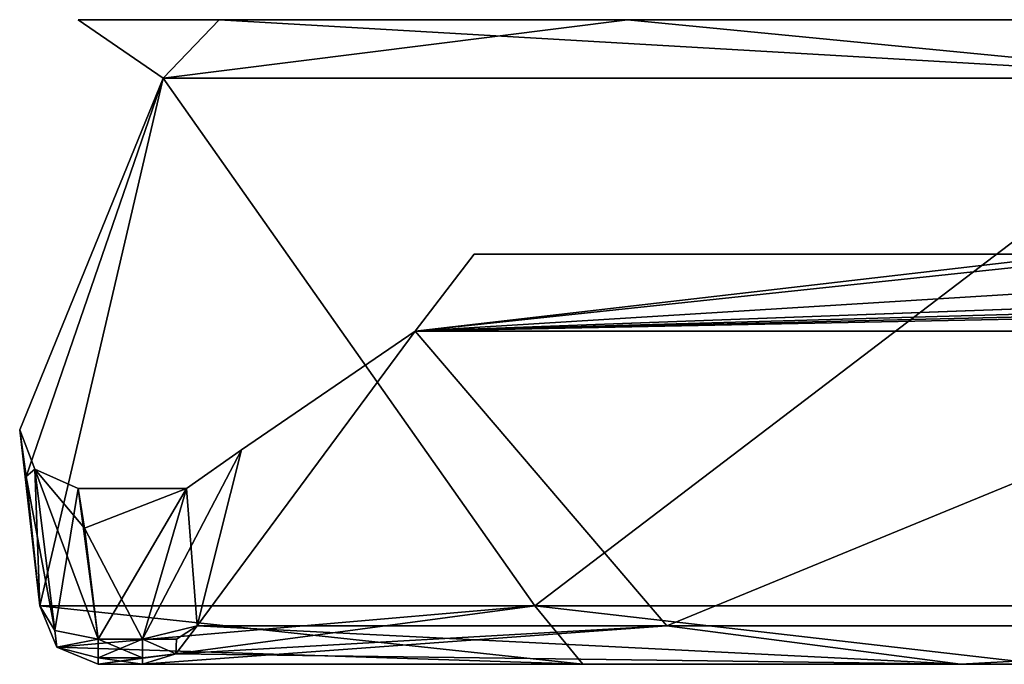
# Model space of a CAD drawing. Header units: millimetres. Extents: x -94 to 254, y 0 to 980.
# Tile 58 of 256: x -25.38 to -16.98, y 862.5 to 868. Entities that reach past the tile are written whole.
import ezdxf

# ---------------------------------------------------------------- set-up
doc = ezdxf.new("R2010")
doc.units = ezdxf.units.MM
doc.header["$LTSCALE"] = 65.185185
for name, color, linetype in [('5378', 7, 'CONTINUOUS'), ('5379', 7, 'CONTINUOUS'), ('5382', 7, 'CONTINUOUS'), ('5385', 7, 'CONTINUOUS'), ('5392', 7, 'CONTINUOUS'), ('5401', 7, 'CONTINUOUS'), ('5409', 7, 'CONTINUOUS'), ('5646', 7, 'CONTINUOUS'), ('5747', 7, 'CONTINUOUS'), ('5748', 7, 'CONTINUOUS'), ('5749', 7, 'CONTINUOUS'), ('5750', 7, 'CONTINUOUS'), ('5751', 7, 'CONTINUOUS'), ('5752', 7, 'CONTINUOUS'), ('5753', 7, 'CONTINUOUS'), ('5754', 7, 'CONTINUOUS'), ('5755', 7, 'CONTINUOUS'), ('5756', 7, 'CONTINUOUS'), ('5763', 7, 'CONTINUOUS')]:
    doc.layers.add(name, color=color, linetype=linetype)

msp = doc.modelspace()

# ---------------------------------------------------------------- linework, layer by layer
at = {"layer": '5378', "color": 7, "linetype": 'CONTINUOUS', "true_color": 0xe0f2ff}
for points in [[(-20.5778, 862.5, 13.8671), (-24.7111, 862.5, 2.8723), (-24.3324, 862.5, 2.8723), (-20.5778, 862.5, 13.8671)], [(-24.7111, 862.5, -2.8723), (-20.5778, 862.5, -13.8671), (-24.3324, 862.5, -2.8723), (-24.7111, 862.5, -2.8723)], [(-17.3551, 862.5, 17.141), (-20.5778, 862.5, 13.8671), (-24.3324, 862.5, 2.8723), (-17.3551, 862.5, 17.141)], [(-24.3324, 862.5, -2.8723), (-20.5778, 862.5, -13.8671), (-17.355, 862.5, -17.141), (-24.3324, 862.5, -2.8723)], [(-16.657, 862.5, 18.3114), (-20.5778, 862.5, 13.8671), (-17.3551, 862.5, 17.141), (-16.657, 862.5, 18.3114)], [(-20.5778, 862.5, -13.8671), (-16.657, 862.5, -18.3114), (-17.355, 862.5, -17.141), (-20.5778, 862.5, -13.8671)], [(-10.7564, 862.5, 21.7784), (-16.657, 862.5, 18.3114), (-17.3551, 862.5, 17.141), (-10.7564, 862.5, 21.7784)], [(-16.657, 862.5, -18.3114), (-11.7838, 862.5, -21.6842), (-17.355, 862.5, -17.141), (-16.657, 862.5, -18.3114)], [(-17.355, 862.5, -17.141), (-11.7838, 862.5, -21.6842), (-10.7564, 862.5, -21.7784), (-17.355, 862.5, -17.141)]]:
    msp.add_3dface(points, dxfattribs=at)
at = {"layer": '5379', "color": 7, "linetype": 'CONTINUOUS', "true_color": 0xe0f2ff}
for points in [[(-24.88, 868, 0), (-23.6796, 868, 7.5749), (-23.6796, 868, -7.5749), (-24.88, 868, 0)], [(-23.6796, 868, 7.5749), (-20.196, 868, 14.4076), (-23.6796, 868, -7.5749), (-23.6796, 868, 7.5749)], [(-23.6796, 868, -7.5749), (-20.196, 868, 14.4076), (-20.196, 868, -14.4076), (-23.6796, 868, -7.5749)], [(-20.196, 868, 14.4076), (-14.7705, 868, 19.8284), (-20.196, 868, -14.4076), (-20.196, 868, 14.4076)], [(-20.196, 868, -14.4076), (-14.7705, 868, 19.8284), (-14.7705, 868, -19.8284), (-20.196, 868, -14.4076)]]:
    msp.add_3dface(points, dxfattribs=at)
at = {"layer": '5382', "color": 7, "linetype": 'CONTINUOUS', "true_color": 0xe0f2ff}
for points in [[(-24.1564, 867.5, -7.7254), (-25.2076, 863, -2.9309), (-25.38, 864.5, -0.0085), (-24.1564, 867.5, -7.7254)], [(-25.3253, 864.1025, 1.6531), (-24.1564, 867.5, -7.7254), (-25.38, 864.5, -0.0085), (-25.3253, 864.1025, 1.6531)], [(-24.1564, 867.5, 7.7254), (-24.1564, 867.5, -7.7254), (-25.3253, 864.1025, 1.6531), (-24.1564, 867.5, 7.7254)], [(-25.2076, 863, 2.9309), (-24.1564, 867.5, 7.7254), (-25.3253, 864.1025, 1.6531), (-25.2076, 863, 2.9309)], [(-20.986, 863, -14.156), (-25.2076, 863, -2.9309), (-24.1564, 867.5, -7.7254), (-20.986, 863, -14.156)], [(-20.986, 863, 14.156), (-24.1564, 867.5, 7.7254), (-25.2076, 863, 2.9309), (-20.986, 863, 14.156)], [(-15.0746, 867.5, -20.2254), (-20.986, 863, -14.156), (-24.1564, 867.5, -7.7254), (-15.0746, 867.5, -20.2254)], [(-15.0746, 867.5, 20.2254), (-24.1564, 867.5, 7.7254), (-20.986, 863, 14.156), (-15.0746, 867.5, 20.2254)], [(-12.0226, 863, -22.1235), (-20.986, 863, -14.156), (-15.0746, 867.5, -20.2254), (-12.0226, 863, -22.1235)], [(-12.0226, 863, 22.1235), (-15.0746, 867.5, 20.2254), (-20.986, 863, 14.156), (-12.0226, 863, 22.1235)]]:
    msp.add_3dface(points, dxfattribs=at)
at = {"layer": '5385', "color": 7, "linetype": 'CONTINUOUS', "true_color": 0xe0f2ff}
for points in [[(-19.8603, 862.829, 13.4178), (-23.8659, 862.829, 2.8163), (-22.0065, 865.342, 7.0269), (-19.8603, 862.829, 13.4178)], [(-22.0065, 865.342, 7.0269), (-23.8659, 862.829, 2.8163), (-23.4882, 864.329, -0.0002), (-22.0065, 865.342, 7.0269)], [(-19.8603, 862.829, -13.4178), (-22.0065, 865.342, -7.0269), (-23.8659, 862.829, -2.8163), (-19.8603, 862.829, -13.4178)], [(-23.8659, 862.829, -2.8163), (-22.0065, 865.342, -7.0269), (-23.4882, 864.329, -0.0002), (-23.8659, 862.829, -2.8163)], [(-22.0065, 865.342, -7.0269), (-22.0065, 865.342, 7.0269), (-23.4882, 864.329, -0.0002), (-22.0065, 865.342, -7.0269)], [(-13.7459, 865.342, 18.3966), (-19.8603, 862.829, 13.4178), (-22.0065, 865.342, 7.0269), (-13.7459, 865.342, 18.3966)], [(-13.7459, 865.342, -18.3966), (-22.0065, 865.342, -7.0269), (-19.8603, 862.829, -13.4178), (-13.7459, 865.342, -18.3966)], [(-11.383, 862.829, 20.9393), (-19.8603, 862.829, 13.4178), (-13.7459, 865.342, 18.3966), (-11.383, 862.829, 20.9393)], [(-11.383, 862.829, -20.9393), (-13.7459, 865.342, -18.3966), (-19.8603, 862.829, -13.4178), (-11.383, 862.829, -20.9393)]]:
    msp.add_3dface(points, dxfattribs=at)
at = {"layer": '5392', "color": 7, "linetype": 'CONTINUOUS', "true_color": 0xe0f2ff}
for points in [[(-22.0065, 865.342, 7.0269), (-22.0065, 865.342, -7.0269), (-21.5026, 866, 5.3913), (-22.0065, 865.342, 7.0269)], [(-16.6045, 865.9165, 15.1525), (-22.0065, 865.342, 7.0269), (-16.3452, 866, 14.8439), (-16.6045, 865.9165, 15.1525)], [(-16.3452, 866, 14.8439), (-22.0065, 865.342, 7.0269), (-21.5026, 866, 5.3913), (-16.3452, 866, 14.8439)], [(-21.5026, 866, 5.3913), (-22.0065, 865.342, -7.0269), (-21.5026, 866, -5.3913), (-21.5026, 866, 5.3913)], [(-21.5026, 866, -5.3913), (-22.0065, 865.342, -7.0269), (-16.3452, 866, -14.8439), (-21.5026, 866, -5.3913)], [(-16.3452, 866, -14.8439), (-22.0065, 865.342, -7.0269), (-16.6045, 865.9165, -15.1526), (-16.3452, 866, -14.8439)], [(-16.7657, 865.6667, 15.4852), (-22.0065, 865.342, 7.0269), (-16.6045, 865.9165, 15.1525), (-16.7657, 865.6667, 15.4852)], [(-22.0065, 865.342, -7.0269), (-16.7657, 865.6667, -15.4852), (-16.6045, 865.9165, -15.1526), (-22.0065, 865.342, -7.0269)], [(-16.6195, 865.5406, 15.7765), (-22.0065, 865.342, 7.0269), (-16.7657, 865.6667, 15.4852), (-16.6195, 865.5406, 15.7765)], [(-16.7657, 865.6667, -15.4852), (-22.0065, 865.342, -7.0269), (-16.6217, 865.5417, -15.7732), (-16.7657, 865.6667, -15.4852)], [(-16.6217, 865.5417, -15.7732), (-22.0065, 865.342, -7.0269), (-16.4415, 865.5, -15.9927), (-16.6217, 865.5417, -15.7732)], [(-16.4415, 865.5, 15.9927), (-22.0065, 865.342, 7.0269), (-16.6195, 865.5406, 15.7765), (-16.4415, 865.5, 15.9927)], [(-13.7459, 865.342, 18.3966), (-22.0065, 865.342, 7.0269), (-14.1957, 865.5, 17.9685), (-13.7459, 865.342, 18.3966)], [(-14.1957, 865.5, 17.9685), (-22.0065, 865.342, 7.0269), (-15.3512, 865.5, 17.0177), (-14.1957, 865.5, 17.9685)], [(-15.3512, 865.5, 17.0177), (-22.0065, 865.342, 7.0269), (-16.4415, 865.5, 15.9927), (-15.3512, 865.5, 17.0177)], [(-22.0065, 865.342, -7.0269), (-13.7459, 865.342, -18.3966), (-16.4415, 865.5, -15.9927), (-22.0065, 865.342, -7.0269)]]:
    msp.add_3dface(points, dxfattribs=at)
at = {"layer": '5401', "color": 7, "linetype": 'CONTINUOUS', "true_color": 0xe0f2ff}
for points in [[(-23.6796, 868, 7.5749), (-24.88, 868, 0), (-24.1564, 867.5, 7.7254), (-23.6796, 868, 7.5749)], [(-24.88, 868, 0), (-23.6796, 868, -7.5749), (-24.1564, 867.5, -7.7254), (-24.88, 868, 0)], [(-24.88, 868, 0), (-24.1564, 867.5, -7.7254), (-24.1564, 867.5, 7.7254), (-24.88, 868, 0)], [(-23.6796, 868, 7.5749), (-24.1564, 867.5, 7.7254), (-15.0746, 867.5, 20.2254), (-23.6796, 868, 7.5749)], [(-23.6796, 868, -7.5749), (-20.196, 868, -14.4076), (-24.1564, 867.5, -7.7254), (-23.6796, 868, -7.5749)], [(-20.196, 868, -14.4076), (-15.0746, 867.5, -20.2254), (-24.1564, 867.5, -7.7254), (-20.196, 868, -14.4076)], [(-20.196, 868, 14.4076), (-23.6796, 868, 7.5749), (-15.0746, 867.5, 20.2254), (-20.196, 868, 14.4076)], [(-14.7705, 868, 19.8284), (-20.196, 868, 14.4076), (-15.0746, 867.5, 20.2254), (-14.7705, 868, 19.8284)], [(-20.196, 868, -14.4076), (-14.7705, 868, -19.8284), (-15.0746, 867.5, -20.2254), (-20.196, 868, -14.4076)]]:
    msp.add_3dface(points, dxfattribs=at)
at = {"layer": '5409', "color": 7, "linetype": 'CONTINUOUS', "true_color": 0xe0f2ff}
for points in [[(-25.2076, 863, -2.9309), (-20.986, 863, -14.156), (-25.0622, 862.6464, -2.9137), (-25.2076, 863, -2.9309)], [(-20.986, 863, -14.156), (-24.7111, 862.5, -2.8723), (-25.0622, 862.6464, -2.9137), (-20.986, 863, -14.156)], [(-20.5778, 862.5, -13.8671), (-24.7111, 862.5, -2.8723), (-20.986, 863, -14.156), (-20.5778, 862.5, -13.8671)], [(-16.657, 862.5, -18.3114), (-20.5778, 862.5, -13.8671), (-20.986, 863, -14.156), (-16.657, 862.5, -18.3114)], [(-16.657, 862.5, -18.3114), (-20.986, 863, -14.156), (-12.0226, 863, -22.1235), (-16.657, 862.5, -18.3114)]]:
    msp.add_3dface(points, dxfattribs=at)
at = {"layer": '5646', "color": 7, "linetype": 'CONTINUOUS', "true_color": 0xe0f2ff}
for points in [[(-17.3551, 862.5, 17.141), (-24.3324, 862.5, 2.8723), (-19.8603, 862.829, 13.4178), (-17.3551, 862.5, 17.141)], [(-19.8603, 862.829, 13.4178), (-24.3324, 862.5, 2.8723), (-24.0476, 862.5904, 2.8381), (-19.8603, 862.829, 13.4178)], [(-17.355, 862.5, -17.141), (-23.8659, 862.829, -2.8163), (-24.0476, 862.5904, -2.8381), (-17.355, 862.5, -17.141)], [(-23.8659, 862.829, 2.8163), (-19.8603, 862.829, 13.4178), (-24.0476, 862.5904, 2.8381), (-23.8659, 862.829, 2.8163)], [(-17.355, 862.5, -17.141), (-19.8603, 862.829, -13.4178), (-23.8659, 862.829, -2.8163), (-17.355, 862.5, -17.141)], [(-17.355, 862.5, -17.141), (-11.383, 862.829, -20.9393), (-19.8603, 862.829, -13.4178), (-17.355, 862.5, -17.141)], [(-17.3551, 862.5, 17.141), (-19.8603, 862.829, 13.4178), (-11.383, 862.829, 20.9393), (-17.3551, 862.5, 17.141)], [(-10.7564, 862.5, 21.7784), (-17.3551, 862.5, 17.141), (-11.383, 862.829, 20.9393), (-10.7564, 862.5, 21.7784)], [(-17.355, 862.5, -17.141), (-10.7564, 862.5, -21.7784), (-11.383, 862.829, -20.9393), (-17.355, 862.5, -17.141)], [(-24.3324, 862.5, -2.8723), (-17.355, 862.5, -17.141), (-24.0476, 862.5904, -2.8381), (-24.3324, 862.5, -2.8723)]]:
    msp.add_3dface(points, dxfattribs=at)
at = {"layer": '5747', "color": 7, "linetype": 'CONTINUOUS', "true_color": 0xe0f2ff}
for points in [[(-24.7111, 862.7143, -2.462), (-23.958, 864, 0), (-24.88, 864, -0.0032), (-24.7111, 862.7143, -2.462)], [(-24.88, 864, -0.0032), (-23.958, 864, 0), (-24.8269, 863.6626, 1.3821), (-24.88, 864, -0.0032)], [(-23.958, 864, 0), (-24.3324, 862.7143, 2.462), (-24.8269, 863.6626, 1.3821), (-23.958, 864, 0)], [(-24.3324, 862.7143, -2.462), (-23.958, 864, 0), (-24.7111, 862.7143, -2.462), (-24.3324, 862.7143, -2.462)], [(-24.3324, 862.7143, 2.462), (-24.7111, 862.7143, 2.462), (-24.8269, 863.6626, 1.3821), (-24.3324, 862.7143, 2.462)]]:
    msp.add_3dface(points, dxfattribs=at)
at = {"layer": '5748', "color": 7, "linetype": 'CONTINUOUS', "true_color": 0xe0f2ff}
for points in [[(-25.38, 864.5, -0.0085), (-25.2076, 863, -2.9309), (-25.2502, 864.1639, 0.002), (-25.38, 864.5, -0.0085)], [(-25.3253, 864.1025, 1.6531), (-25.38, 864.5, -0.0085), (-25.2502, 864.1639, 0.002), (-25.3253, 864.1025, 1.6531)], [(-25.0804, 862.7875, 2.6107), (-25.3253, 864.1025, 1.6531), (-25.2502, 864.1639, 0.002), (-25.0804, 862.7875, 2.6107)], [(-25.2502, 864.1639, 0.002), (-25.2076, 863, -2.9309), (-25.0804, 862.7875, -2.6107), (-25.2502, 864.1639, 0.002)], [(-24.8269, 863.6626, 1.3821), (-24.7111, 862.7143, 2.462), (-25.2502, 864.1639, 0.002), (-24.8269, 863.6626, 1.3821)], [(-24.7111, 862.7143, 2.462), (-25.0804, 862.7875, 2.6107), (-25.2502, 864.1639, 0.002), (-24.7111, 862.7143, 2.462)], [(-24.88, 864, -0.0032), (-24.8269, 863.6626, 1.3821), (-25.2502, 864.1639, 0.002), (-24.88, 864, -0.0032)], [(-24.88, 864, -0.0032), (-25.2502, 864.1639, 0.002), (-25.0804, 862.7875, -2.6107), (-24.88, 864, -0.0032)], [(-25.2076, 863, 2.9309), (-25.3253, 864.1025, 1.6531), (-25.0804, 862.7875, 2.6107), (-25.2076, 863, 2.9309)], [(-24.7111, 862.7143, -2.462), (-24.88, 864, -0.0032), (-25.0804, 862.7875, -2.6107), (-24.7111, 862.7143, -2.462)]]:
    msp.add_3dface(points, dxfattribs=at)
at = {"layer": '5749', "color": 7, "linetype": 'CONTINUOUS', "true_color": 0xe0f2ff}
for points in [[(-25.2076, 863, -2.9309), (-25.0622, 862.6464, -2.9137), (-25.0804, 862.7875, -2.6107), (-25.2076, 863, -2.9309)], [(-25.0622, 862.6464, -2.9137), (-24.7111, 862.7143, -2.462), (-25.0804, 862.7875, -2.6107), (-25.0622, 862.6464, -2.9137)], [(-25.0622, 862.6464, -2.9137), (-24.7111, 862.5, -2.8723), (-24.7111, 862.7143, -2.462), (-25.0622, 862.6464, -2.9137)], [(-24.7111, 862.7143, -2.462), (-24.7111, 862.5, -2.8723), (-24.7111, 862.556, -2.6423), (-24.7111, 862.7143, -2.462)]]:
    msp.add_3dface(points, dxfattribs=at)
at = {"layer": '5750', "color": 7, "linetype": 'CONTINUOUS', "true_color": 0xe0f2ff}
for points in [[(-24.3324, 862.7143, -2.462), (-24.7111, 862.7143, -2.462), (-24.7111, 862.556, -2.6423), (-24.3324, 862.7143, -2.462)], [(-24.3324, 862.7143, -2.462), (-24.7111, 862.556, -2.6423), (-24.3324, 862.5565, -2.6413), (-24.3324, 862.7143, -2.462)], [(-24.7111, 862.5, -2.8723), (-24.3324, 862.5, -2.8723), (-24.3324, 862.5565, -2.6413), (-24.7111, 862.5, -2.8723)], [(-24.7111, 862.556, -2.6423), (-24.7111, 862.5, -2.8723), (-24.3324, 862.5565, -2.6413), (-24.7111, 862.556, -2.6423)]]:
    msp.add_3dface(points, dxfattribs=at)
at = {"layer": '5751', "color": 7, "linetype": 'CONTINUOUS', "true_color": 0xe0f2ff}
for points in [[(-24.0476, 862.5904, -2.8381), (-23.8659, 862.829, -2.8163), (-24.0414, 862.7154, -2.5819), (-24.0476, 862.5904, -2.8381)], [(-24.3324, 862.7143, -2.462), (-24.0476, 862.5904, -2.8381), (-24.0414, 862.7154, -2.5819), (-24.3324, 862.7143, -2.462)], [(-24.0476, 862.5904, -2.8381), (-24.3324, 862.7143, -2.462), (-24.3324, 862.5565, -2.6413), (-24.0476, 862.5904, -2.8381)], [(-24.3324, 862.5, -2.8723), (-24.0476, 862.5904, -2.8381), (-24.3324, 862.5565, -2.6413), (-24.3324, 862.5, -2.8723)]]:
    msp.add_3dface(points, dxfattribs=at)
at = {"layer": '5752', "color": 7, "linetype": 'CONTINUOUS', "true_color": 0xe0f2ff}
for points in [[(-23.8659, 862.829, -2.8163), (-23.4882, 864.329, -0.0002), (-24.3324, 862.7143, -2.462), (-23.8659, 862.829, -2.8163)], [(-23.4882, 864.329, -0.0002), (-23.958, 864, 0), (-24.3324, 862.7143, -2.462), (-23.4882, 864.329, -0.0002)], [(-23.4882, 864.329, -0.0002), (-23.8659, 862.829, 2.8163), (-23.958, 864, 0), (-23.4882, 864.329, -0.0002)], [(-23.8659, 862.829, 2.8163), (-24.3324, 862.7143, 2.462), (-23.958, 864, 0), (-23.8659, 862.829, 2.8163)], [(-24.3324, 862.7143, 2.462), (-23.8659, 862.829, 2.8163), (-24.0414, 862.7154, 2.5819), (-24.3324, 862.7143, 2.462)], [(-23.8659, 862.829, -2.8163), (-24.3324, 862.7143, -2.462), (-24.0414, 862.7154, -2.5819), (-23.8659, 862.829, -2.8163)]]:
    msp.add_3dface(points, dxfattribs=at)
at = {"layer": '5753', "color": 7, "linetype": 'CONTINUOUS', "true_color": 0xe0f2ff}
for points in [[(-23.8659, 862.829, 2.8163), (-24.0476, 862.5904, 2.8381), (-24.0414, 862.7154, 2.5819), (-23.8659, 862.829, 2.8163)], [(-24.0476, 862.5904, 2.8381), (-24.3324, 862.7143, 2.462), (-24.0414, 862.7154, 2.5819), (-24.0476, 862.5904, 2.8381)], [(-24.0476, 862.5904, 2.8381), (-24.3324, 862.5, 2.8723), (-24.3324, 862.7143, 2.462), (-24.0476, 862.5904, 2.8381)], [(-24.3324, 862.7143, 2.462), (-24.3324, 862.5, 2.8723), (-24.3324, 862.5565, 2.6413), (-24.3324, 862.7143, 2.462)]]:
    msp.add_3dface(points, dxfattribs=at)
at = {"layer": '5754', "color": 7, "linetype": 'CONTINUOUS', "true_color": 0xe0f2ff}
for points in [[(-24.7111, 862.7143, 2.462), (-24.3324, 862.7143, 2.462), (-24.3324, 862.5565, 2.6413), (-24.7111, 862.7143, 2.462)], [(-24.7111, 862.7143, 2.462), (-24.3324, 862.5565, 2.6413), (-24.7111, 862.556, 2.6423), (-24.7111, 862.7143, 2.462)], [(-24.3324, 862.5565, 2.6413), (-24.3324, 862.5, 2.8723), (-24.7111, 862.556, 2.6423), (-24.3324, 862.5565, 2.6413)], [(-24.3324, 862.5, 2.8723), (-24.7111, 862.5, 2.8723), (-24.7111, 862.556, 2.6423), (-24.3324, 862.5, 2.8723)]]:
    msp.add_3dface(points, dxfattribs=at)
at = {"layer": '5755', "color": 7, "linetype": 'CONTINUOUS', "true_color": 0xe0f2ff}
for points in [[(-25.2076, 863, 2.9309), (-25.0804, 862.7875, 2.6107), (-25.0622, 862.6464, 2.9137), (-25.2076, 863, 2.9309)], [(-25.0804, 862.7875, 2.6107), (-24.7111, 862.7143, 2.462), (-25.0622, 862.6464, 2.9137), (-25.0804, 862.7875, 2.6107)], [(-24.7111, 862.7143, 2.462), (-24.7111, 862.556, 2.6423), (-25.0622, 862.6464, 2.9137), (-24.7111, 862.7143, 2.462)], [(-24.7111, 862.556, 2.6423), (-24.7111, 862.5, 2.8723), (-25.0622, 862.6464, 2.9137), (-24.7111, 862.556, 2.6423)]]:
    msp.add_3dface(points, dxfattribs=at)
at = {"layer": '5756', "color": 7, "linetype": 'CONTINUOUS', "true_color": 0xe0f2ff}
for points in [[(-16.3452, 866, 14.8439), (-21.5026, 866, 5.3913), (-12.0846, 866, 10.5833), (-16.3452, 866, 14.8439)], [(-21.5026, 866, 5.3913), (-21.5026, 866, -5.3913), (-15.183, 866, 3.7205), (-21.5026, 866, 5.3913)], [(-21.5026, 866, 5.3913), (-15.183, 866, 3.7205), (-7.5071, 866, 4.9283), (-21.5026, 866, 5.3913)], [(-21.5026, 866, 5.3913), (-7.5071, 866, 4.9283), (-7.4756, 866, 5.4094), (-21.5026, 866, 5.3913)], [(-21.5026, 866, 5.3913), (-7.4756, 866, 5.4094), (-7.3824, 866, 5.881), (-21.5026, 866, 5.3913)], [(-21.5026, 866, 5.3913), (-7.3824, 866, 5.881), (-10.4241, 866, 8.9228), (-21.5026, 866, 5.3913)], [(-21.5026, 866, 5.3913), (-10.4241, 866, 8.9228), (-11.4615, 866, 9.5459), (-21.5026, 866, 5.3913)], [(-12.0846, 866, 10.5833), (-21.5026, 866, 5.3913), (-11.4615, 866, 9.5459), (-12.0846, 866, 10.5833)], [(-21.5026, 866, -5.3913), (-16.3452, 866, -14.8439), (-11.4615, 866, -9.5459), (-21.5026, 866, -5.3913)], [(-14.5318, 866, -3.4919), (-21.5026, 866, -5.3913), (-14.5318, 866, -3.8939), (-14.5318, 866, -3.4919)], [(-21.5026, 866, -5.3913), (-14.5318, 866, -3.4919), (-14.6525, 866, -3.4919), (-21.5026, 866, -5.3913)], [(-14.5318, 866, -3.8939), (-21.5026, 866, -5.3913), (-14.3234, 866, -3.8939), (-14.5318, 866, -3.8939)], [(-14.3234, 866, -3.8939), (-21.5026, 866, -5.3913), (-8.6517, 866, -3.9678), (-14.3234, 866, -3.8939)], [(-15.1929, 866, -2.5184), (-21.5026, 866, -5.3913), (-15.2257, 866, -2.7128), (-15.1929, 866, -2.5184)], [(-21.5026, 866, -5.3913), (-15.1929, 866, -2.5184), (-14.8997, 866, -2.2521), (-21.5026, 866, -5.3913)], [(-21.5026, 866, -5.3913), (-15.2348, 866, -2.9294), (-15.2257, 866, -2.7128), (-21.5026, 866, -5.3913)], [(-15.2348, 866, -2.9294), (-21.5026, 866, -5.3913), (-15.2338, 866, -2.9662), (-15.2348, 866, -2.9294)], [(-21.5026, 866, -5.3913), (-14.6525, 866, -3.4919), (-14.6933, 866, -3.4912), (-21.5026, 866, -5.3913)], [(-21.5026, 866, -5.3913), (-14.6933, 866, -3.4912), (-14.7318, 866, -3.4893), (-21.5026, 866, -5.3913)], [(-21.5026, 866, -5.3913), (-14.7318, 866, -3.4893), (-14.7679, 866, -3.4862), (-21.5026, 866, -5.3913)], [(-21.5026, 866, -5.3913), (-14.7679, 866, -3.4862), (-14.8019, 866, -3.4819), (-21.5026, 866, -5.3913)], [(-21.5026, 866, -5.3913), (-14.8019, 866, -3.4819), (-14.834, 866, -3.4765), (-21.5026, 866, -5.3913)], [(-21.5026, 866, -5.3913), (-14.834, 866, -3.4765), (-14.8641, 866, -3.4701), (-21.5026, 866, -5.3913)], [(-21.5026, 866, -5.3913), (-14.8641, 866, -3.4701), (-14.8926, 866, -3.4626), (-21.5026, 866, -5.3913)], [(-21.5026, 866, -5.3913), (-14.8926, 866, -3.4626), (-14.9196, 866, -3.4541), (-21.5026, 866, -5.3913)], [(-21.5026, 866, -5.3913), (-14.9196, 866, -3.4541), (-14.9451, 866, -3.4446), (-21.5026, 866, -5.3913)], [(-21.5026, 866, -5.3913), (-14.9451, 866, -3.4446), (-14.9692, 866, -3.4342), (-21.5026, 866, -5.3913)], [(-21.5026, 866, -5.3913), (-14.9692, 866, -3.4342), (-14.9919, 866, -3.4227), (-21.5026, 866, -5.3913)], [(-21.5026, 866, -5.3913), (-14.9919, 866, -3.4227), (-15.0135, 866, -3.4099), (-21.5026, 866, -5.3913)], [(-21.5026, 866, -5.3913), (-15.0135, 866, -3.4099), (-15.034, 866, -3.396), (-21.5026, 866, -5.3913)], [(-21.5026, 866, -5.3913), (-15.034, 866, -3.396), (-15.0537, 866, -3.3807), (-21.5026, 866, -5.3913)], [(-21.5026, 866, -5.3913), (-15.0537, 866, -3.3807), (-15.0724, 866, -3.3639), (-21.5026, 866, -5.3913)], [(-21.5026, 866, -5.3913), (-15.0724, 866, -3.3639), (-15.0902, 866, -3.3455), (-21.5026, 866, -5.3913)], [(-21.5026, 866, -5.3913), (-15.0902, 866, -3.3455), (-15.1074, 866, -3.3256), (-21.5026, 866, -5.3913)], [(-21.5026, 866, -5.3913), (-15.1074, 866, -3.3256), (-15.1237, 866, -3.3041), (-21.5026, 866, -5.3913)], [(-21.5026, 866, -5.3913), (-15.1237, 866, -3.3041), (-15.1394, 866, -3.2807), (-21.5026, 866, -5.3913)], [(-21.5026, 866, -5.3913), (-15.1394, 866, -3.2807), (-15.1543, 866, -3.2554), (-21.5026, 866, -5.3913)], [(-21.5026, 866, -5.3913), (-15.1543, 866, -3.2554), (-15.1682, 866, -3.2285), (-21.5026, 866, -5.3913)], [(-21.5026, 866, -5.3913), (-15.1682, 866, -3.2285), (-15.1812, 866, -3.1999), (-21.5026, 866, -5.3913)], [(-21.5026, 866, -5.3913), (-15.1812, 866, -3.1999), (-15.1929, 866, -3.1698), (-21.5026, 866, -5.3913)], [(-21.5026, 866, -5.3913), (-15.1929, 866, -3.1698), (-15.2034, 866, -3.1386), (-21.5026, 866, -5.3913)], [(-21.5026, 866, -5.3913), (-15.2034, 866, -3.1386), (-15.2125, 866, -3.106), (-21.5026, 866, -5.3913)], [(-21.5026, 866, -5.3913), (-15.2125, 866, -3.106), (-15.2202, 866, -3.0724), (-21.5026, 866, -5.3913)], [(-21.5026, 866, -5.3913), (-15.2202, 866, -3.0724), (-15.2265, 866, -3.0377), (-21.5026, 866, -5.3913)], [(-21.5026, 866, -5.3913), (-15.2265, 866, -3.0377), (-15.231, 866, -3.0023), (-21.5026, 866, -5.3913)], [(-21.5026, 866, -5.3913), (-15.231, 866, -3.0023), (-15.2338, 866, -2.9662), (-21.5026, 866, -5.3913)], [(-21.5026, 866, -5.3913), (-15.181, 866, -2.2521), (-15.181, 866, -1.9708), (-21.5026, 866, -5.3913)], [(-15.181, 866, -2.2521), (-21.5026, 866, -5.3913), (-14.8997, 866, -2.2521), (-15.181, 866, -2.2521)], [(-21.5026, 866, -5.3913), (-15.181, 866, -1.9708), (-14.5645, 866, -1.5599), (-21.5026, 866, -5.3913)], [(-21.5026, 866, -5.3913), (-14.5645, 866, -1.5599), (-14.5645, 866, -1.3245), (-21.5026, 866, -5.3913)], [(-21.5026, 866, -5.3913), (-14.3321, 866, -0.1934), (-14.5691, 866, 0.1794), (-21.5026, 866, -5.3913)], [(-14.3321, 866, -0.1934), (-21.5026, 866, -5.3913), (-14.5539, 866, -0.4095), (-14.3321, 866, -0.1934)], [(-21.5026, 866, -5.3913), (-14.5691, 866, 0.1794), (-14.5965, 866, 0.6358), (-21.5026, 866, -5.3913)], [(-21.5026, 866, -5.3913), (-14.5965, 866, 0.6358), (-14.4192, 866, 0.9309), (-21.5026, 866, -5.3913)], [(-21.5026, 866, -5.3913), (-14.4192, 866, 0.9309), (-14.2753, 866, 1.4404), (-21.5026, 866, -5.3913)], [(-21.5026, 866, -5.3913), (-14.6134, 866, -0.6951), (-14.5539, 866, -0.4095), (-21.5026, 866, -5.3913)], [(-14.6134, 866, -0.6951), (-21.5026, 866, -5.3913), (-14.555, 866, -0.9812), (-14.6134, 866, -0.6951)], [(-14.555, 866, -0.9812), (-21.5026, 866, -5.3913), (-14.5645, 866, -1.3245), (-14.555, 866, -0.9812)], [(-21.5026, 866, -5.3913), (-14.2753, 866, 1.4404), (-14.4808, 866, 1.6649), (-21.5026, 866, -5.3913)], [(-21.5026, 866, -5.3913), (-14.4808, 866, 1.6649), (-14.5922, 866, 1.9825), (-21.5026, 866, -5.3913)], [(-21.5026, 866, -5.3913), (-14.5922, 866, 1.9825), (-14.6108, 866, 2.4373), (-21.5026, 866, -5.3913)], [(-21.5026, 866, -5.3913), (-14.6108, 866, 2.4373), (-14.5207, 866, 2.7587), (-21.5026, 866, -5.3913)], [(-21.5026, 866, -5.3913), (-14.5207, 866, 2.7587), (-15.183, 866, 3.4782), (-21.5026, 866, -5.3913)], [(-15.183, 866, 3.7205), (-21.5026, 866, -5.3913), (-15.183, 866, 3.4782), (-15.183, 866, 3.7205)], [(-21.5026, 866, -5.3913), (-7.4756, 866, -5.4095), (-7.5071, 866, -4.9283), (-21.5026, 866, -5.3913)], [(-7.4756, 866, -5.4095), (-21.5026, 866, -5.3913), (-11.4615, 866, -9.5459), (-7.4756, 866, -5.4095)], [(-21.5026, 866, -5.3913), (-7.5071, 866, -4.9283), (-7.5071, 866, -4.8636), (-21.5026, 866, -5.3913)], [(-21.5026, 866, -5.3913), (-7.5071, 866, -4.8636), (-7.5698, 866, -4.6801), (-21.5026, 866, -5.3913)], [(-21.5026, 866, -5.3913), (-7.5698, 866, -4.6801), (-7.7321, 866, -4.5732), (-21.5026, 866, -5.3913)], [(-21.5026, 866, -5.3913), (-7.7321, 866, -4.5732), (-8.6517, 866, -3.9678), (-21.5026, 866, -5.3913)]]:
    msp.add_3dface(points, dxfattribs=at)
at = {"layer": '5763', "color": 7, "linetype": 'CONTINUOUS', "true_color": 0xe0f2ff}
for points in [[(-20.5778, 862.5, 13.8671), (-20.986, 863, 14.156), (-25.2076, 863, 2.9309), (-20.5778, 862.5, 13.8671)], [(-20.5778, 862.5, 13.8671), (-25.2076, 863, 2.9309), (-25.0622, 862.6464, 2.9137), (-20.5778, 862.5, 13.8671)], [(-20.5778, 862.5, 13.8671), (-16.657, 862.5, 18.3114), (-20.986, 863, 14.156), (-20.5778, 862.5, 13.8671)], [(-16.657, 862.5, 18.3114), (-12.0226, 863, 22.1235), (-20.986, 863, 14.156), (-16.657, 862.5, 18.3114)], [(-24.7111, 862.5, 2.8723), (-20.5778, 862.5, 13.8671), (-25.0622, 862.6464, 2.9137), (-24.7111, 862.5, 2.8723)]]:
    msp.add_3dface(points, dxfattribs=at)

doc.saveas('drawing.dxf')
